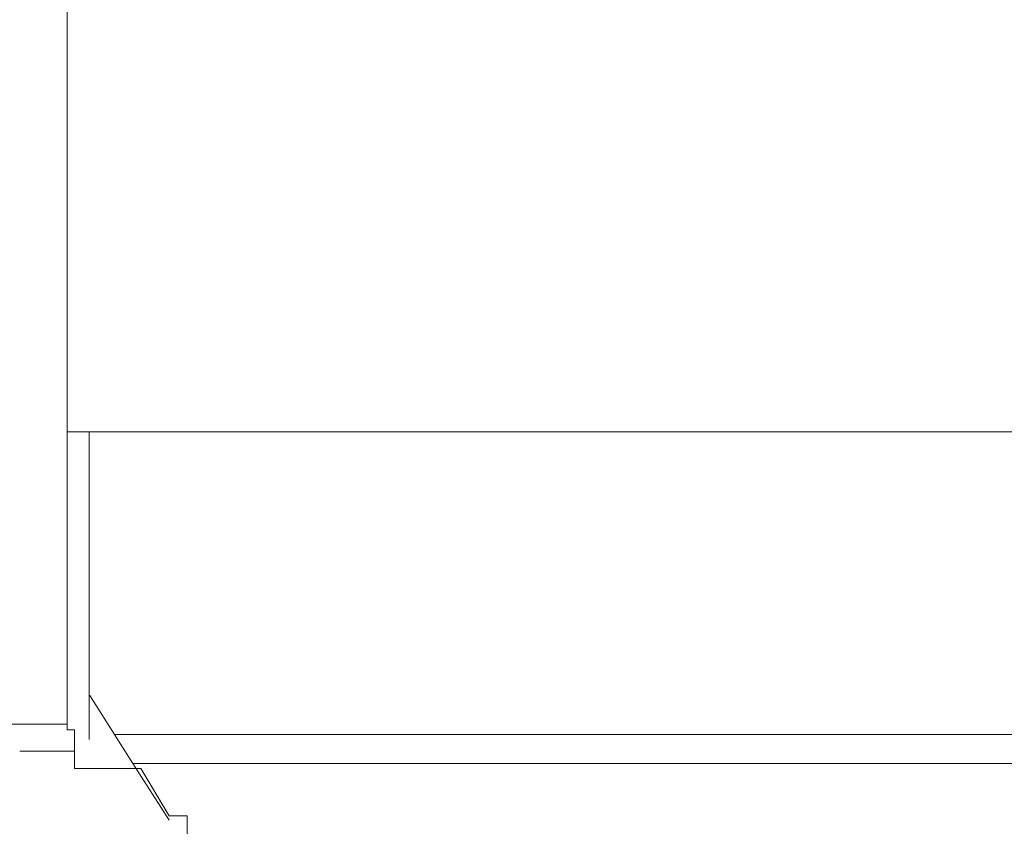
# Model space of a CAD drawing. Header units: millimetres. Extents: x -38341 to 3709, y -10682 to 48718.
# Tile 17 of 118: x -22332 to -21060, y 6143 to 7184. Entities that reach past the tile are written whole.
import ezdxf

# ---------------------------------------------------------------- set-up
doc = ezdxf.new("R2010")
doc.units = ezdxf.units.MM
doc.header["$LTSCALE"] = 50
for name, color, linetype, lineweight in [('02モデリング-03スラブ', 7, 'Continuous', 5), ('02モデリング-04壁-内部', 7, 'Continuous', 5), ('02モデリング-07建具-木製', 7, 'Continuous', 5), ('08設備機器-UB', 7, 'Continuous', 5), ('08設備機器-UB_ハッチング', 7, 'Continuous', 5)]:
    doc.layers.add(name, color=color, linetype=linetype, lineweight=lineweight)

# ---------------------------------------------------------------- blocks, each defined once
blk = doc.blocks.new('Section-3')
at = {"layer": '02モデリング-03スラブ', "color": 7, "linetype": 'Continuous', "lineweight": 18, "transparency": 33554687}
blk.add_line((-3940, 6240), (-2385, 6240), dxfattribs=at)
at = {"layer": '02モデリング-03スラブ', "color": 7, "linetype": 'Continuous', "lineweight": 18, "transparency": 33554687, "flags": 128}
blk.add_lwpolyline([(-3865, 6240), (-3865, 6275), (-3115, 6275), (-3115, 6240)], dxfattribs=at)
at = {"layer": '02モデリング-04壁-内部', "color": 7, "linetype": 'Continuous', "lineweight": 5, "transparency": 33554687}
for p, q in [((-3952.5, 6275), (-3865, 6275)), ((-3115, 6275), (-2135, 6275))]:
    blk.add_line(p, q, dxfattribs=at)
at = {"layer": '02モデリング-07建具-木製', "color": 7, "linetype": 'Continuous', "lineweight": 5, "transparency": 33554687, "flags": 128}
for points in [[(-3865, 6275), (-3865, 8300), (-3115, 8300), (-3115, 6275)], [(-3840, 6275), (-3840, 8275), (-3140, 8275), (-3140, 6275)]]:
    blk.add_lwpolyline(points, dxfattribs=at)
blk = doc.blocks.new('Section-4')
at = {"color": 255, "linetype": 'Continuous', "lineweight": 5, "transparency": 33554687}
blk.add_wipeout([(-3723.6, 6156.8), (-3747.1, 6156.8), (-3783.6, 6217.8), (-3869.2, 6217.8), (-3869.2, 6267.7), (-3878.6, 6267.7), (-3878.6, 8303.6), (-3221.3, 8303.6), (-3218.9, 8358.5), (-3167.3, 8358.5), (-3165, 8303.6), (-2853.3, 8303.6), (-2852.6, 8322.1), (-2826.6, 8339.5), (-2798.5, 8352.5), (-2798.3, 8360.7), (-2723.6, 8360.7), (-2719.7, 8356.6), (-2714.4, 8362.1), (-2714.3, 8362.1), (-2713.5, 8361.2), (-2709, 8356.4), (-2687.9, 8379), (-2688.2, 8379.3), (-2688.6, 8379.8), (-2688.8, 8379.9), (-2689, 8380.2), (-2689.3, 8380.5), (-2689.5, 8380.7), (-2689.7, 8381), (-2690, 8381.3), (-2690.1, 8381.3), (-2690.3, 8381.6), (-2690.5, 8381.8), (-2690.7, 8382), (-2690.8, 8382.1), (-2691.1, 8382.4), (-2691.2, 8382.5), (-2691.2, 8382.6), (-2691.3, 8382.6), (-2691.3, 8382.7), (-2691.4, 8382.7), (-2691.4, 8382.7), (-2683.3, 8391.2), (-2683.2, 8391.2), (-2682.5, 8390.4), (-2681.3, 8389.2), (-2679.6, 8387.4), (-2678.3, 8388.8), (-2678.2, 8388.7), (-2677.7, 8388.1), (-2664.2, 8373.8), (-2654.7, 8363.6), (-2653.7, 8362.6), (-2653.2, 8362.1), (-2654.5, 8360.6), (-2650.9, 8356.8), (-2658.9, 8348.1), (-2658.9, 8348.2), (-2658.9, 8348.2), (-2659, 8348.2), (-2659, 8348.3), (-2659, 8348.3), (-2659.1, 8348.4), (-2659.1, 8348.4), (-2659.3, 8348.5), (-2659.3, 8348.6), (-2659.5, 8348.8), (-2659.6, 8349), (-2659.7, 8349), (-2659.9, 8349.3), (-2660.2, 8349.6), (-2660.5, 8349.9), (-2660.7, 8350.1), (-2660.8, 8350.2), (-2660.9, 8350.3), (-2661.1, 8350.5), (-2661.2, 8350.6), (-2661.4, 8350.9), (-2661.6, 8351.1), (-2661.8, 8351.3), (-2661.9, 8351.4), (-2662.1, 8351.6), (-2662.4, 8351.9), (-2662.4, 8351.9), (-2677.3, 8336.2), (-2669.4, 8331.8), (-2655.2, 8322.1), (-2655, 8315.8), (-2651.6, 8315.6), (-2650.5, 8315.6), (-2650.2, 8303.6), (-2507.7, 8303.6), (-2507.7, 6267.7), (-2517.1, 6267.7), (-2517.1, 6217.8), (-2602.7, 6217.8), (-2639.1, 6156.8), (-2662.6, 6156.8), (-2662.6, 6131.9), (-2701.4, 6131.9), (-2701.4, 6128.7), (-2706.4, 6128.7), (-2710.7, 6128.7), (-2710.7, 6115.7), (-2716.2, 6115.7), (-2716.2, 6101.9), (-2711.1, 6101.9), (-2711.1, 6091.9), (-2673.9, 6091.9), (-2673.9, 6060), (-2790.6, 6060), (-2790.6, 6091.9), (-2736.2, 6091.9), (-2736.2, 6101.9), (-2731.1, 6101.9), (-2731.1, 6115.7), (-2736.6, 6115.7), (-2736.6, 6128.7), (-2763.1, 6128.7), (-2763.1, 6131.9), (-3139, 6131.9), (-3139.2, 6129.5), (-3140.4, 6125.1), (-3141.1, 6123.7), (-3141.1, 6119.9), (-3141.3, 6117.5), (-3141.9, 6115.1), (-3143, 6112.8), (-3144.6, 6110.7), (-3146.6, 6109), (-3148.8, 6107.8), (-3151, 6107.1), (-3153.3, 6106.9), (-3232.9, 6106.9), (-3235.1, 6107.1), (-3237.4, 6107.8), (-3239.5, 6109), (-3241.5, 6110.7), (-3243.1, 6112.8), (-3244.2, 6115.1), (-3244.8, 6117.5), (-3245.2, 6119.9), (-3245.2, 6123.7), (-3245.8, 6125.1), (-3247, 6129.5), (-3247.2, 6131.9), (-3623.2, 6131.9), (-3623.2, 6128.7), (-3649.6, 6128.7), (-3649.6, 6115.7), (-3655.1, 6115.7), (-3655.1, 6101.9), (-3650.1, 6101.9), (-3650.1, 6091.9), (-3605.2, 6091.9), (-3605.2, 6060), (-3722, 6060), (-3722, 6091.9), (-3675.1, 6091.9), (-3675.1, 6101.9), (-3670.1, 6101.9), (-3670.1, 6115.7), (-3675.6, 6115.7), (-3675.6, 6128.7), (-3679.9, 6128.7), (-3684.9, 6128.7), (-3684.9, 6131.9), (-3723.6, 6131.9)], dxfattribs=at).dxf.layer = '08設備機器-UB_ハッチング'
blk = doc.blocks.new('Section-5')
at = {"layer": '08設備機器-UB', "color": 7, "linetype": 'Continuous', "lineweight": 18, "transparency": 33554687}
for p, q in [((-3878.6, 6267.7), (-3878.6, 8303.6)), ((-3869.2, 6267.7), (-3878.6, 6267.7)), ((-3869.2, 6217.8), (-3869.2, 6267.7)), ((-3783.6, 6217.8), (-3869.2, 6217.8)), ((-3747.1, 6156.8), (-3783.6, 6217.8)), ((-3723.6, 6156.8), (-3747.1, 6156.8)), ((-3723.6, 6131.9), (-3723.6, 6156.8))]:
    blk.add_line(p, q, dxfattribs=at)
at = {"layer": '08設備機器-UB', "color": 7, "linetype": 'Continuous', "lineweight": 13, "transparency": 33554687}
for p, q in [((-3878.6, 6652.4), (-2507.7, 6652.4)), ((-3878.6, 6652.4), (-3850.4, 6652.4)), ((-3850.4, 6312), (-3850.4, 6652.4)), ((-2535.9, 6652.4), (-3850.4, 6652.4)), ((-3850.4, 6652.4), (-3850.4, 6255.3)), ((-3849.5, 6312), (-3850.4, 6312)), ((-3817.6, 6261.8), (-3849.5, 6312)), ((-2568.6, 6261.8), (-3817.6, 6261.8)), ((-2568.6, 6261.8), (-3817.6, 6261.8)), ((-3817.6, 6261.8), (-3793.7, 6224.3)), ((-3793.7, 6224.3), (-2592.5, 6224.3)), ((-3747.1, 6151), (-3793.7, 6224.3))]:
    blk.add_line(p, q, dxfattribs=at)

msp = doc.modelspace()

# ---------------------------------------------------------------- block references
at = {"layer": '02モデリング-03スラブ', "color": 7, "transparency": 33554687}
msp.add_blockref('Section-3', (-18391.964, 0), dxfattribs=at)

# ---------------------------------------------------------------- next in the draw order: block references
msp.add_blockref('Section-4', (-18391.964, 0), dxfattribs=at)

# ---------------------------------------------------------------- next in the draw order: block references
msp.add_blockref('Section-5', (-18391.964, 0), dxfattribs=at)

doc.saveas('drawing.dxf')
